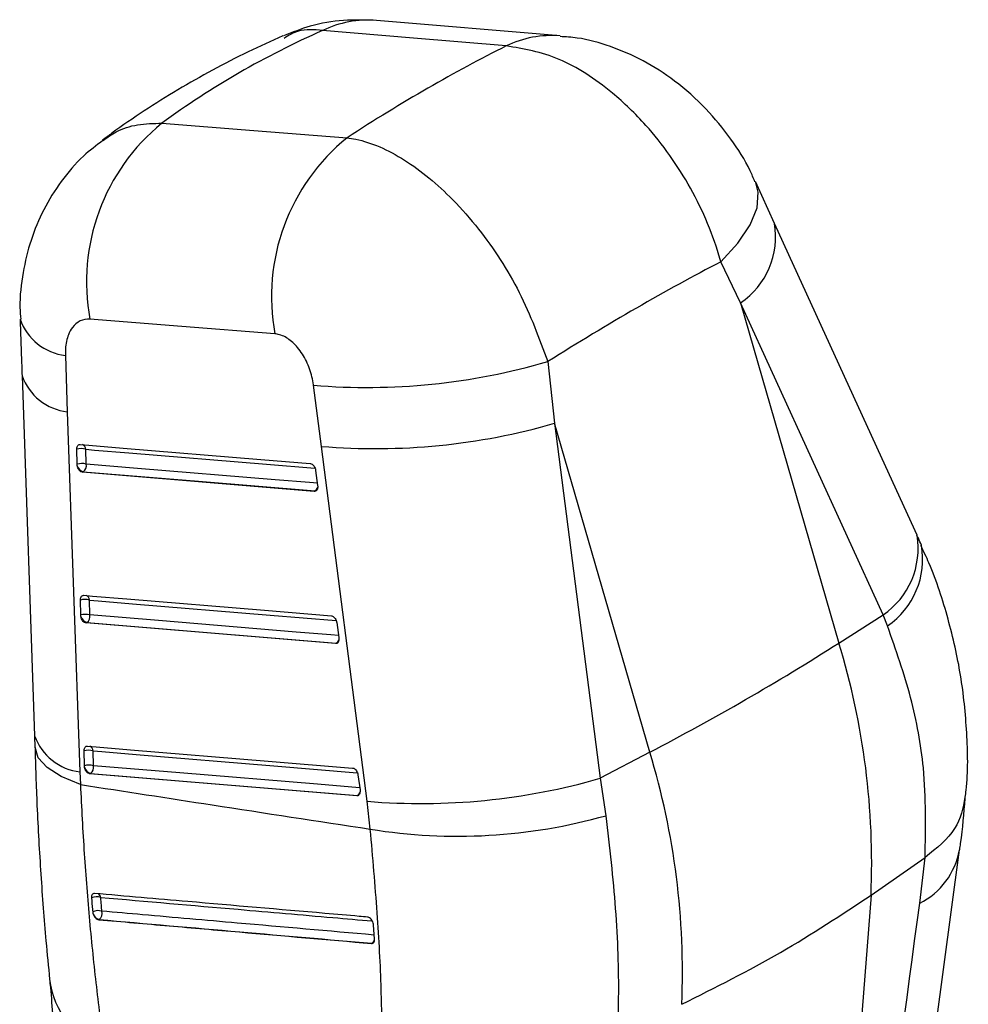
# Model space of a CAD drawing. Header units: millimetres. Extents: x 41 to 391, y 27 to 290.
# Tile 33 of 33: x 361 to 391, y 250 to 280. Entities that reach past the tile are written whole.
import ezdxf

# ---------------------------------------------------------------- set-up
doc = ezdxf.new("R2010")
doc.units = ezdxf.units.MM

msp = doc.modelspace()

# ---------------------------------------------------------------- linework, layer by layer
at = {"color": 7, "linetype": 'Continuous', "lineweight": 25}
for p, q in [((378.13028, 279.85582), (372.44701, 280.33339)), ((384.76315, 274.05594), (384.17417, 275.34619)), ((383.7134, 271.59579), (383.10167, 272.86768)), ((383.7134, 271.59579), (386.7582, 261.0734)), ((388.12204, 261.94405), (383.7134, 271.59579)), ((362.81844, 269.96721), (362.87906, 268.22524)), ((377.74698, 269.77924), (377.95814, 267.87131)), ((361.47867, 269.34126), (361.86851, 258.20276)), ((370.74383, 267.15731), (370.49839, 269.04699)), ((362.87906, 268.22524), (363.27131, 257.08565)), ((377.95814, 267.87131), (379.37341, 256.88968)), ((380.90325, 257.69341), (377.95814, 267.87131)), ((372.16108, 256.1768), (370.74383, 267.15731)), ((363.18111, 266.60572), (363.17001, 267.06498)), ((363.46539, 266.6064), (363.4543, 267.06566)), ((363.18606, 266.55919), (363.18111, 266.60572)), ((363.34763, 266.35894), (363.3711, 266.37249)), ((370.52257, 265.76419), (363.34763, 266.35894)), ((370.56133, 266.41185), (370.62589, 265.94835)), ((370.62589, 265.94835), (370.628, 265.92812)), ((370.54594, 265.77768), (370.52257, 265.76419)), ((363.29398, 261.93967), (363.28286, 262.39892)), ((363.57828, 261.9404), (363.56715, 262.39964)), ((363.29888, 261.89348), (363.29398, 261.93967)), ((363.46057, 261.69292), (363.48402, 261.70646)), ((371.17815, 261.0548), (363.46057, 261.69292)), ((371.21701, 261.70252), (371.28153, 261.23899)), ((386.7582, 261.0734), (388.12204, 261.94405)), ((388.25939, 261.60173), (388.12204, 261.94405)), ((371.20154, 261.0683), (371.17815, 261.0548)), ((371.28153, 261.23899), (371.28366, 261.21843)), ((361.86543, 258.20351), (361.87853, 257.8456)), ((363.40707, 257.27374), (363.39593, 257.73298)), ((363.69137, 257.2745), (363.68023, 257.73373)), ((380.90325, 257.69341), (379.37341, 256.88968)), ((363.27131, 257.08565), (363.28384, 256.69488)), ((363.41193, 257.22778), (363.40707, 257.27374)), ((363.5737, 257.02701), (363.59715, 257.04054)), ((371.83344, 256.34525), (363.5737, 257.02701)), ((371.87237, 256.99299), (371.93686, 256.52945)), ((379.37341, 256.88968), (379.54651, 255.73169)), ((371.93686, 256.52945), (371.939, 256.50867)), ((371.85684, 256.35876), (371.83344, 256.34525)), ((372.25488, 255.31492), (372.16108, 256.1768)), ((386.92787, 228.24985), (390.49014, 254.67137)), ((387.74916, 253.27612), (389.42107, 254.43986)), ((389.25681, 253.02142), (389.42285, 254.44107)), ((389.42285, 254.44107), (389.42107, 254.43986)), ((387.74916, 253.27612), (385.69526, 226.59481)), ((363.66432, 252.75742), (363.67233, 252.71288)), ((363.85307, 252.51411), (363.85995, 252.51808)), ((372.35406, 252.35085), (372.35049, 252.37851)), ((372.386, 251.91136), (372.35406, 252.35085)), ((372.30201, 251.78367), (372.29269, 251.77829))]:
    msp.add_line(p, q, dxfattribs=at)
at = {"color": 7, "linetype": 'Continuous', "lineweight": 25, "flags": 128}
for points in [[(376.45994, 279.54421), (373.59545, 279.78496), (370.77682, 280.02186)], [(365.80662, 277.15199), (368.64796, 276.93077), (371.53792, 276.70568)], [(389.17326, 264.40435), (388.20588, 266.52206), (384.76486, 274.05578)], [(369.30607, 270.63624), (366.41828, 270.86594), (363.57909, 271.09174)], [(363.27637, 267.21416), (363.54251, 267.19209), (364.60707, 267.10381), (368.86522, 266.75065), (370.39762, 266.62354)], [(363.3711, 266.37249), (366.94403, 266.07631), (370.54594, 265.77768)], [(363.38924, 262.5481), (363.65547, 262.52609), (364.72039, 262.43801), (368.98001, 262.0857), (371.05327, 261.91419)], [(363.48402, 261.70646), (367.32832, 261.3886), (371.20154, 261.0683)], [(363.50233, 257.88217), (363.76862, 257.86019), (364.83378, 257.77226), (369.09439, 257.42051), (371.70859, 257.20466)], [(363.59715, 257.04054), (367.71254, 256.70087), (371.85684, 256.35876)]]:
    msp.add_lwpolyline(points, dxfattribs=at)
at = {"color": 8, "linetype": 'Continuous', "lineweight": 25, "flags": 128}
for points in [[(383.10167, 272.86768), (383.63242, 273.44413), (384.01061, 274.00836), (384.22307, 274.54074), (384.2624, 275.02271), (384.17424, 275.34748)], [(363.4543, 267.06566), (363.72044, 267.0436), (364.78501, 266.95535), (369.04324, 266.60232), (370.54271, 266.47799)], [(370.61679, 266.01369), (370.37407, 266.03381), (369.30949, 266.12206), (365.0511, 266.475), (363.46539, 266.6064)], [(363.56715, 262.39964), (363.83339, 262.37763), (364.89832, 262.28958), (369.15798, 261.93735), (371.19841, 261.7686)], [(371.27244, 261.30429), (371.02955, 261.32437), (369.96462, 261.41242), (365.70486, 261.76461), (363.57828, 261.9404)], [(363.28384, 256.69488), (362.69147, 256.93983), (362.25122, 257.21989), (361.97763, 257.5258), (361.87977, 257.84745), (361.87982, 257.87985)], [(363.68023, 257.73373), (363.94652, 257.71176), (365.0117, 257.62384), (369.27233, 257.27215), (371.85378, 257.05904)], [(371.92778, 256.59472), (371.68476, 256.61478), (370.6196, 256.7027), (366.35891, 257.05436), (363.69137, 257.2745)]]:
    msp.add_lwpolyline(points, dxfattribs=at)
at = {"color": 8, "linetype": 'Continuous', "lineweight": 25}
for centre, radius, start, end in [((372.18922, 277.08239), 3.26119, 85.475169, 115.664016), ((377.87244, 276.60505), 3.26095, 85.423144, 115.667948), ((382.32224, 273.64503), 2.47684, 304.171226, 9.543426), ((363.01783, 271.6515), 1.69606, 199.455469, 263.248685), ((363.07543, 269.90788), 1.69406, 199.50791, 263.343321), ((363.2782, 267.05157), 0.17666, 4.57338, 64.882207), ((370.43772, 265.94629), 0.20036, 302.694778, 340.936764), ((370.55465, 265.85189), 0.07472, 263.307665, 299.453258), ((386.7304, 263.9934), 2.47719, 304.179079, 9.547838), ((386.84302, 263.6673), 2.50453, 304.438549, 9.958161), ((363.39107, 262.38554), 0.17665, 4.578502, 64.88729), ((371.09327, 261.2369), 0.20036, 302.706448, 340.975625), ((371.21024, 261.14252), 0.07472, 263.30912, 299.451803), ((363.46735, 258.77088), 1.69659, 199.531901, 263.364647), ((363.50365, 257.71942), 0.17716, 4.633572, 64.221842), ((371.75018, 256.52628), 0.1986, 302.483601, 342.443584), ((371.86554, 256.43297), 0.07473, 263.310119, 299.450804), ((388.2047, 255.09098), 2.32164, 296.947723, 349.713952), ((363.7322, 253.16734), 0.18413, 11.782723, 53.263976), ((372.19339, 251.95389), 0.20193, 302.542764, 343.862336), ((372.31067, 251.85833), 0.07516, 263.386811, 299.344901), ((365.01556, 251.00364), 2.70445, 187.113784, 248.581413)]:
    msp.add_arc(centre, radius, start, end, dxfattribs=at)
at = {"color": 7, "linetype": 'Continuous', "lineweight": 25}
for centre, radius, start, end in [((369.7895, 272.24852), 6.31723, 129.08547, 190.551279), ((375.51399, 271.79854), 6.31579, 129.016485, 190.604625), ((372.14179, 289.02235), 20.04285, 265.296793, 286.239929), ((372.41768, 287.04845), 19.96144, 265.18986, 286.114521), ((363.31333, 266.57303), 0.5124, 74.031594, 106.242177), ((363.32443, 266.11378), 0.51239, 74.032481, 106.243591), ((363.44117, 266.62699), 0.26397, 194.883143, 254.605051), ((363.23706, 266.56249), 0.23252, 305.202481, 10.887123), ((363.42626, 261.90704), 0.51235, 74.038961, 106.25349), ((363.43739, 261.4478), 0.51235, 74.039528, 106.25432), ((363.55418, 261.96106), 0.26409, 194.827572, 254.595421), ((363.34993, 261.89644), 0.23254, 305.215408, 10.897094), ((343.66991, 328.95151), 80.39925, 297.5876883, 302.4069351), ((364.41998, 254.27281), 23.35046, 357.553646, 16.932208), ((363.53939, 257.24114), 0.51233, 74.04385, 106.260438), ((358.56503, 250.89282), 23.35046, 357.553646, 16.932208), ((363.55053, 256.78191), 0.51233, 74.044244, 106.260977), ((363.66735, 257.29522), 0.26417, 194.789902, 254.588908), ((363.46302, 257.23051), 0.23255, 305.224188, 10.903511), ((373.83455, 276.08669), 19.9801, 265.195471, 286.094286), ((374.96159, 271.95386), 16.85766, 260.760446, 285.78204), ((363.7905, 252.82119), 0.40266, 72.369502, 114.018366), ((363.83138, 252.3989), 0.39553, 72.535239, 114.985053), ((363.93194, 252.77518), 0.26699, 193.495185, 254.356366), ((363.72348, 252.71054), 0.23593, 305.339486, 16.158776)]:
    msp.add_arc(centre, radius, start, end, dxfattribs=at)
for centre, major_axis, ratio, start_param, end_param in [((403.15762, 233.59938), (-39.99147, 41.32482), 0.66317694, 6.04456913, 6.19268552), ((360.21858, 237.20193), (32.40142, 43.71675), 0.3749876, 0.63869827, 0.78540233), ((360.21858, 237.20193), (37.92823, 38.05039), 0.2621683, 0.69059857, 0.85025974)]:
    msp.add_ellipse(centre, major_axis=major_axis, ratio=ratio, start_param=start_param, end_param=end_param, dxfattribs=at)
for points, knots in [([(372.44352, 280.33213), (372.10388, 280.344), (371.41768, 280.36798), (370.43754, 280.20314), (369.8398, 279.96304), (369.56508, 279.85269)], [0, 0, 0, 0, 0.34624785, 0.69954043, 1, 1, 1, 1]), ([(369.54969, 279.85332), (369.18956, 279.69226), (368.07096, 279.19199), (366.28585, 278.21198), (364.81285, 277.2571), (364.0662, 276.70227), (363.96908, 276.6301)], [0, 0, 0, 0, 0.18139348, 0.56342565, 0.94321125, 1, 1, 1, 1]), ([(384.15944, 275.33781), (384.11166, 275.4536), (383.91877, 275.92114), (383.41608, 276.69278), (382.64174, 277.64165), (381.72149, 278.45783), (380.72414, 279.10231), (379.70672, 279.54215), (378.83626, 279.79089), (378.30552, 279.82284), (378.12929, 279.83345)], [0, 0, 0, 0, 0.04783471, 0.19314997, 0.3464824, 0.50962264, 0.6564388, 0.79731065, 0.93269571, 1, 1, 1, 1]), ([(383.10167, 272.86768), (383.09524, 272.89081), (382.88319, 273.65411), (382.24948, 275.17241), (381.00497, 276.92465), (379.59304, 278.28123), (378.07932, 279.26674), (377.00099, 279.4515), (376.45994, 279.54421)], [0, 0, 0, 0, 0.00693398, 0.22886467, 0.44852042, 0.58771133, 0.79313609, 1, 1, 1, 1]), ([(363.97787, 276.61663), (363.77477, 276.46315), (363.29128, 276.09778), (362.67374, 275.36966), (362.12583, 274.49001), (361.73012, 273.53814), (361.48978, 272.52007), (361.39109, 271.69349), (361.4275, 271.20905), (361.43665, 271.08726)], [0, 0, 0, 0, 0.12011895, 0.28594437, 0.4477047, 0.60965377, 0.77141037, 0.94253396, 1, 1, 1, 1]), ([(371.53792, 276.70568), (371.62753, 276.69142), (372.18634, 276.60247), (373.30221, 276.11584), (374.61651, 275.03802), (375.83495, 273.64), (376.95409, 271.93755), (377.48166, 270.50145), (377.74698, 269.77924)], [0, 0, 0, 0, 0.03986922, 0.24864608, 0.45359094, 0.56999253, 0.78374693, 1, 1, 1, 1]), ([(363.57909, 271.09174), (363.47481, 271.08669), (363.37004, 271.08162), (363.18597, 270.99322), (363.04552, 270.8732), (362.88587, 270.5778), (362.81728, 270.27089), (362.81818, 270.03677), (362.81844, 269.96721)], [0, 0, 0, 0, 0.23515602, 0.23624654, 0.47233234, 0.6352469, 0.89162141, 1, 1, 1, 1]), ([(361.41882, 271.08798), (361.43238, 270.68052), (361.45175, 270.09842), (361.47306, 269.51575), (361.47945, 269.34094)], [0, 0, 0, 0, 0.69998101, 1, 1, 1, 1]), ([(370.49839, 269.04699), (370.49787, 269.051), (370.47558, 269.2196), (370.39254, 269.56024), (370.20278, 269.95248), (369.96859, 270.27395), (369.7004, 270.51699), (369.45518, 270.61994), (369.32671, 270.63398), (369.30607, 270.63624)], [0, 0, 0, 0, 0.005215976, 0.219786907, 0.434652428, 0.550719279, 0.753912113, 0.960473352, 1, 1, 1, 1]), ([(363.17001, 267.06498), (363.17, 267.07121), (363.16993, 267.09867), (363.17848, 267.1437), (363.20363, 267.18797), (363.23798, 267.21276), (363.2645, 267.21373), (363.27637, 267.21416)], [0, 0, 0, 0, 0.071498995, 0.315233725, 0.558968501, 0.802703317, 1, 1, 1, 1]), ([(363.34763, 266.35894), (363.33252, 266.36233), (363.30232, 266.36909), (363.25777, 266.40595), (363.22013, 266.45802), (363.19649, 266.51234), (363.1888, 266.54689), (363.18606, 266.55919)], [0, 0, 0, 0, 0.21780713, 0.43556739, 0.65471124, 0.87706708, 1, 1, 1, 1]), ([(370.39762, 266.62354), (370.40052, 266.62321), (370.41837, 266.6212), (370.45263, 266.6068), (370.49649, 266.56735), (370.53245, 266.51198), (370.55341, 266.45715), (370.5593, 266.42346), (370.56133, 266.41185)], [0, 0, 0, 0, 0.04106062, 0.25295751, 0.46485435, 0.67675116, 0.88864798, 1, 1, 1, 1]), ([(370.628, 265.92812), (370.62801, 265.90617), (370.62804, 265.86226), (370.60822, 265.80907), (370.57619, 265.77375), (370.54477, 265.76321), (370.52626, 265.76403), (370.52257, 265.76419)], [0, 0, 0, 0, 0.23746084, 0.4749963, 0.71043858, 0.94224497, 1, 1, 1, 1]), ([(389.30993, 264.09868), (389.27903, 264.17012), (389.2347, 264.27263), (389.18545, 264.37479), (389.17053, 264.40575)], [0, 0, 0, 0, 0.69694082, 1, 1, 1, 1]), ([(390.66627, 256.30534), (390.67569, 256.37645), (390.76209, 257.02806), (390.73269, 258.29306), (390.56057, 260.071), (390.15331, 261.82867), (389.72636, 263.17282), (389.37795, 263.91268), (389.29262, 264.09389)], [0, 0, 0, 0, 0.027662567, 0.253477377, 0.478917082, 0.700653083, 0.926682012, 1, 1, 1, 1]), ([(363.28286, 262.39892), (363.28285, 262.40526), (363.28279, 262.43282), (363.29143, 262.47791), (363.31665, 262.5221), (363.35099, 262.54674), (363.37745, 262.54768), (363.38924, 262.5481)], [0, 0, 0, 0, 0.072798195, 0.316540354, 0.560282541, 0.804024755, 1, 1, 1, 1]), ([(363.46057, 261.69292), (363.44546, 261.6963), (363.41525, 261.70306), (363.37069, 261.73991), (363.33304, 261.79197), (363.30933, 261.84639), (363.30164, 261.88106), (363.29888, 261.89348)], [0, 0, 0, 0, 0.21755734, 0.4350682, 0.65395267, 0.87603735, 1, 1, 1, 1]), ([(371.05327, 261.91419), (371.05624, 261.91386), (371.07418, 261.91182), (371.10853, 261.89731), (371.15237, 261.85778), (371.18829, 261.80235), (371.20915, 261.74759), (371.21501, 261.71401), (371.21701, 261.70252)], [0, 0, 0, 0, 0.04212971, 0.25401847, 0.4659072, 0.6777959, 0.88968461, 1, 1, 1, 1]), ([(389.42107, 254.43986), (389.44032, 255.3563), (389.47418, 256.96786), (389.03198, 259.39869), (388.51846, 260.86299), (388.25939, 261.60173)], [0, 0, 0, 0, 0.39513593, 0.69484286, 1, 1, 1, 1]), ([(371.28366, 261.21843), (371.28364, 261.19649), (371.28361, 261.1526), (371.2637, 261.09948), (371.2316, 261.06425), (371.20021, 261.05382), (371.18177, 261.05464), (371.17815, 261.0548)], [0, 0, 0, 0, 0.23774795, 0.47557074, 0.71129443, 0.94337275, 1, 1, 1, 1]), ([(361.87635, 257.87832), (361.89546, 257.265), (361.93768, 255.9095), (362.05606, 253.90079), (362.1893, 252.09888), (362.29292, 251.06203), (362.33229, 250.66802)], [0, 0, 0, 0, 0.23894661, 0.52809572, 0.82067313, 1, 1, 1, 1]), ([(363.39593, 257.73298), (363.39592, 257.73939), (363.39587, 257.76703), (363.40457, 257.81216), (363.42984, 257.85629), (363.46417, 257.88083), (363.49059, 257.88176), (363.50233, 257.88217)], [0, 0, 0, 0, 0.07367241, 0.31741958, 0.56116677, 0.80491398, 1, 1, 1, 1]), ([(363.5737, 257.02701), (363.55859, 257.03039), (363.52837, 257.03714), (363.4838, 257.07398), (363.44614, 257.12604), (363.42239, 257.18053), (363.41469, 257.21528), (363.41193, 257.22778)], [0, 0, 0, 0, 0.21738791, 0.43472962, 0.65343825, 0.87533942, 1, 1, 1, 1]), ([(371.70859, 257.20466), (371.71162, 257.20432), (371.72962, 257.20227), (371.76403, 257.18768), (371.80786, 257.14809), (371.84375, 257.09262), (371.86455, 257.03792), (371.87038, 257.00441), (371.87237, 256.99299)], [0, 0, 0, 0, 0.04286616, 0.25474937, 0.46663255, 0.67851571, 0.89039888, 1, 1, 1, 1]), ([(363.28384, 256.69488), (364.64348, 256.48471), (367.63409, 256.02242), (370.62419, 255.5646), (372.25488, 255.31492)], [0, 0, 0, 0, 0.45463681, 1, 1, 1, 1]), ([(363.28384, 256.69488), (363.32007, 255.97706), (363.39275, 254.53696), (363.56256, 252.44885), (363.77041, 250.41204), (363.94193, 249.12931), (364.02795, 248.48597)], [0, 0, 0, 0, 0.24612708, 0.49377799, 0.74610938, 1, 1, 1, 1]), ([(371.939, 256.50867), (371.93897, 256.48673), (371.9389, 256.44285), (371.91892, 256.38978), (371.88677, 256.35462), (371.85541, 256.34427), (371.83701, 256.34509), (371.83344, 256.34525)], [0, 0, 0, 0, 0.23794471, 0.47596439, 0.71188126, 0.94414681, 1, 1, 1, 1]), ([(390.65694, 256.30702), (390.59268, 255.97058), (390.45874, 255.26944), (389.77731, 254.72452), (389.42285, 254.44107)], [0, 0, 0, 0, 0.479835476, 1, 1, 1, 1]), ([(390.49432, 254.67431), (390.50417, 254.74091), (390.58433, 255.28272), (390.62775, 255.80815), (390.66584, 256.26898)], [0, 0, 0, 0, 0.12292279, 1, 1, 1, 1]), ([(379.54651, 255.73169), (379.65608, 254.76153), (379.87818, 252.79493), (379.95457, 250.55521), (379.91068, 249.32514), (379.89701, 248.94231)], [0, 0, 0, 0, 0.40141115, 0.8137053, 1, 1, 1, 1]), ([(372.61399, 249.38276), (372.60828, 249.70438), (372.58947, 250.76322), (372.48263, 252.71781), (372.33137, 254.44263), (372.25488, 255.31492)], [0, 0, 0, 0, 0.17738442, 0.58397503, 1, 1, 1, 1]), ([(363.72011, 253.32479), (363.70649, 253.32413), (363.67848, 253.32277), (363.64661, 253.29504), (363.6273, 253.25026), (363.62489, 253.21068), (363.62655, 253.18963), (363.6266, 253.18899)], [0, 0, 0, 0, 0.23760913, 0.48908911, 0.74056882, 0.99204641, 1, 1, 1, 1]), ([(363.6266, 253.18899), (363.63661, 253.06997), (363.64871, 252.92589), (363.662, 252.78239), (363.66432, 252.75742)], [0, 0, 0, 0, 0.825967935, 1, 1, 1, 1]), ([(372.17185, 252.59513), (372.08504, 252.60259), (371.6447, 252.64045), (369.79044, 252.80001), (367.05958, 253.03552), (364.68347, 253.24134), (363.72011, 253.32479)], [0, 0, 0, 0, 0.03079925, 0.15621953, 0.65790067, 1, 1, 1, 1]), ([(363.95009, 252.7762), (363.94449, 252.83695), (363.93133, 252.97956), (363.91934, 253.12275), (363.91246, 253.20494)], [0, 0, 0, 0, 0.42600892, 1, 1, 1, 1]), ([(385.69526, 226.59481), (386.04411, 229.19329), (387.22633, 237.99914), (388.41729, 246.81031), (389.25681, 253.02142)], [0, 0, 0, 0, 0.29508605, 1, 1, 1, 1]), ([(363.67233, 252.71288), (363.6794, 252.69147), (363.69355, 252.64866), (363.73139, 252.59026), (363.77629, 252.54504), (363.81891, 252.52003), (363.84357, 252.51576), (363.85307, 252.51411)], [0, 0, 0, 0, 0.21634537, 0.43269669, 0.64889025, 0.86483485, 1, 1, 1, 1]), ([(363.85307, 252.51411), (364.5785, 252.45063), (366.02937, 252.32367), (368.84223, 252.07819), (370.93049, 251.89668), (372.29269, 251.77829)], [0, 0, 0, 0, 0.2579884, 0.5159768, 1, 1, 1, 1]), ([(363.85995, 252.51808), (365.31133, 252.39142), (368.12421, 252.14594), (370.9394, 251.90183), (372.30201, 251.78367)], [0, 0, 0, 0, 0.51597665, 1, 1, 1, 1]), ([(372.35049, 252.37851), (372.34517, 252.40014), (372.33453, 252.44341), (372.30111, 252.50475), (372.25923, 252.55411), (372.21378, 252.58655), (372.18517, 252.5924), (372.17185, 252.59513)], [0, 0, 0, 0, 0.20531466, 0.41062923, 0.61594598, 0.82126632, 1, 1, 1, 1]), ([(372.29269, 251.77829), (372.30705, 251.77909), (372.33578, 251.78069), (372.36711, 251.81005), (372.38593, 251.85433), (372.38598, 251.89276), (372.386, 251.91136)], [0, 0, 0, 0, 0.25387163, 0.50773499, 0.76183599, 1, 1, 1, 1]), ([(362.33394, 250.60453), (362.33651, 250.58167), (362.41002, 249.92904), (362.43656, 249.31168), (362.46216, 248.71594)], [0, 0, 0, 0, 0.03502734, 1, 1, 1, 1])]:
    msp.add_open_spline(points, degree=3, knots=knots, dxfattribs=at)
at = {"color": 8, "linetype": 'Continuous', "lineweight": 25}
for points, knots in [([(370.77682, 280.02186), (370.51738, 280.04406), (370.06734, 280.08258), (369.72877, 279.86809), (369.58539, 279.77725)], [0, 0, 0, 0, 0.57649182, 1, 1, 1, 1]), ([(363.97878, 276.61552), (364.11382, 276.7131), (364.43309, 276.94379), (365.04872, 277.13546), (365.55171, 277.14643), (365.80662, 277.15199)], [0, 0, 0, 0, 0.26553904, 0.62778684, 1, 1, 1, 1]), ([(363.91246, 253.20494), (365.33012, 253.08135), (367.72473, 252.87259), (370.52606, 252.62951), (371.90926, 252.50974), (372.31467, 252.47464)], [0, 0, 0, 0, 0.50636771, 0.85531632, 1, 1, 1, 1]), ([(372.37666, 252.0398), (370.96376, 252.1629), (368.57351, 252.37115), (365.76521, 252.61695), (364.3694, 252.73941), (363.95009, 252.7762)], [0, 0, 0, 0, 0.502824, 0.85064322, 1, 1, 1, 1])]:
    msp.add_open_spline(points, degree=3, knots=knots, dxfattribs=at)
at = {"color": 7, "linetype": 'Continuous', "lineweight": 25}
msp.add_open_spline([(381.89421, 249.89613), (382.93376, 250.41706), (385.01286, 251.45892), (386.83706, 252.67038), (387.74916, 253.27612)], degree=3, dxfattribs=at)

doc.saveas('drawing.dxf')
